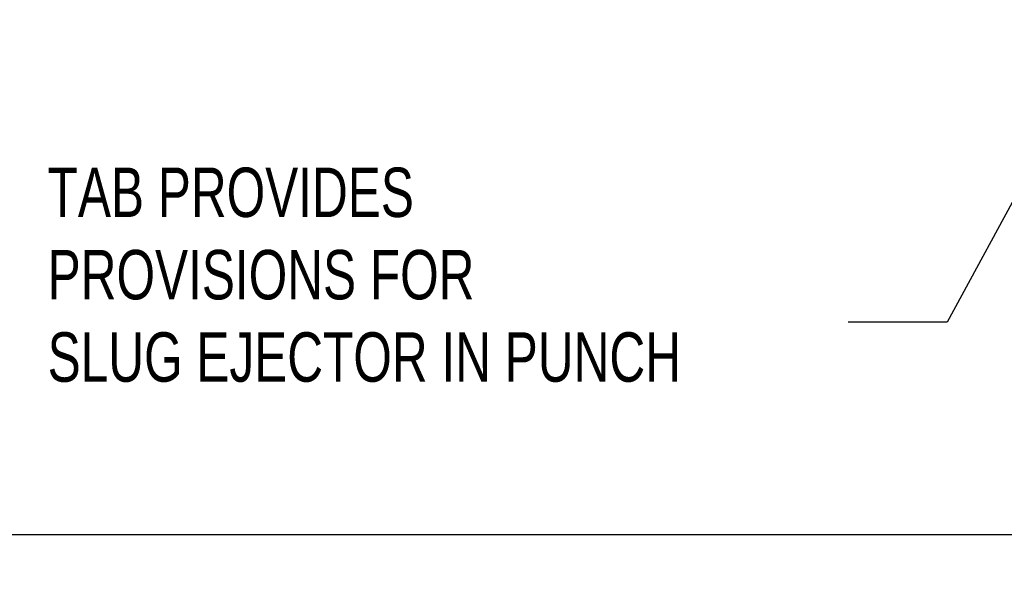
# Model space of a CAD drawing. Header units: inches. Extents: x 0.1 to 87.3, y 0.1 to 33.9.
# Tile 102 of 161: x 23 to 25.5, y 18.1 to 19.6. Entities that reach past the tile are written whole.
import ezdxf

# ---------------------------------------------------------------- set-up
doc = ezdxf.new("R2010")
doc.units = ezdxf.units.IN
doc.header["$MEASUREMENT"] = 0
doc.layers.add('BOARDER_2', color=5, linetype='Continuous', lineweight=35)
doc.layers.add('DIMENSIONS', color=171, linetype='Continuous')
doc.styles.add('SLDTEXTSTYLE0', font='TXT', dxfattribs={"width": 0.75})
doc.dimstyles.new('SLDDIMSTYLE3', dxfattribs={"dimtxt": 0.125, "dimasz": 0.13, "dimexe": 0, "dimexo": 0.0625, "dimgap": 0.03125, "dimtad": 0, "dimtih": 1, "dimtoh": 1, "dimdec": 4, "dimlfac": 1.333333, "dimrnd": 1e-09, "dimzin": 12, "dimdsep": 46, "dimtxsty": 'SLDTEXTSTYLE0', "dimsah": 1, "dimcen": 0.09, "dimadec": 0, "dimazin": 3, "dimtfac": 1, "dimtdec": 4, "dimtofl": 0, "dimtmove": 0, "dimatfit": 3, "dimfxl": 0, "dimfrac": 2, "dimtolj": 1, "dimtzin": 12, "dimarcsym": 0})
doc.dimstyles.new('SLDDIMSTYLE5', dxfattribs={"dimtxt": 0.18, "dimasz": 0.04, "dimexe": 0, "dimexo": 0.0625, "dimgap": 0, "dimtad": 0, "dimtih": 1, "dimtoh": 1, "dimdec": 0, "dimrnd": 1e-09, "dimzin": 0, "dimdsep": 46, "dimtxsty": 'Standard', "dimblk1": 'DOT', "dimblk2": 'DOT', "dimsah": 1, "dimcen": 0.09, "dimadec": 0, "dimazin": 0, "dimtfac": 0.04, "dimtdec": 0, "dimtofl": 0, "dimtmove": 0, "dimatfit": 3, "dimldrblk": 'DOT', "dimfxl": 0, "dimfrac": 2, "dimtolj": 1, "dimtzin": 0, "dimarcsym": 0})

# ---------------------------------------------------------------- blocks, each defined once
blk = doc.blocks.new('_D_6')
at = {"layer": 'DIMENSIONS'}
for p, q in [((1.8075, 22.5336), (1.8075, 18.1371)), ((31.7987, 22.2074), (31.7987, 18.1371)), ((1.8075, 18.2621), (17.0853, 18.2621)), ((31.7987, 18.2621), (17.7325, 18.2621))]:
    blk.add_line(p, q, dxfattribs=at)
for centre, start, end in [((17.3071, 18.2494), 153.4349, 206.5651), ((17.5106, 18.2494), 333.4349, 26.5651)]:
    blk.add_arc(centre, 0.2219, start, end, dxfattribs=at)
for points in [[(1.8075, 18.2621), (1.9375, 18.2421), (1.9375, 18.2821)], [(31.7987, 18.2621), (31.6687, 18.2821), (31.6687, 18.2421)]]:
    blk.add_solid(points, dxfattribs=at)
at = {"layer": 'DIMENSIONS', "insert": (17.1087, 18.3113), "char_height": 0.125, "attachment_point": 1, "style": 'SLDTEXTSTYLE0'}
blk.add_mtext('39.9883', dxfattribs=at)
blk = doc.blocks.new('_Dot')
at = {"color": 0, "linetype": 'ByBlock', "lineweight": -2}
blk.add_line((-0.5, 0), (-1, 0), dxfattribs=at)
at = {"color": 0, "linetype": 'ByBlock', "const_width": 0.5}
blk.add_lwpolyline([(-0.25, 0, 1), (0.25, 0, 1)], format="xyb", close=True, dxfattribs=at)

msp = doc.modelspace()

# ---------------------------------------------------------------- texts
at = {"layer": 'BOARDER_2', "insert": (23.086049, 19.191423), "char_height": 0.125, "attachment_point": 1, "style": 'SLDTEXTSTYLE0'}
msp.add_mtext('TAB PROVIDES^JPROVISIONS FOR^JSLUG EJECTOR IN PUNCH', dxfattribs=at)

# ---------------------------------------------------------------- dimensions: what is measured, and where the dimension line sits
at = {"layer": 'DIMENSIONS'}
dim = msp.add_linear_dim(base=(1.807477, 18.262123), p1=(31.798685, 22.257365), p2=(1.807477, 22.583647), text='(<>)', dimstyle='SLDDIMSTYLE3', dxfattribs=at)
dim.commit()
dim.dimension.update_dxf_attribs({"geometry": '_D_6', "text_midpoint": (17.408862, 18.262123), "dimtype": 160})

# ---------------------------------------------------------------- leaders
at = {"layer": 'BOARDER_2'}
msp.add_leader([(27.532934, 22.794136), (25.361206, 18.800703), (25.111206, 18.800703)], dimstyle='SLDDIMSTYLE5', dxfattribs=at)

doc.saveas('drawing.dxf')
